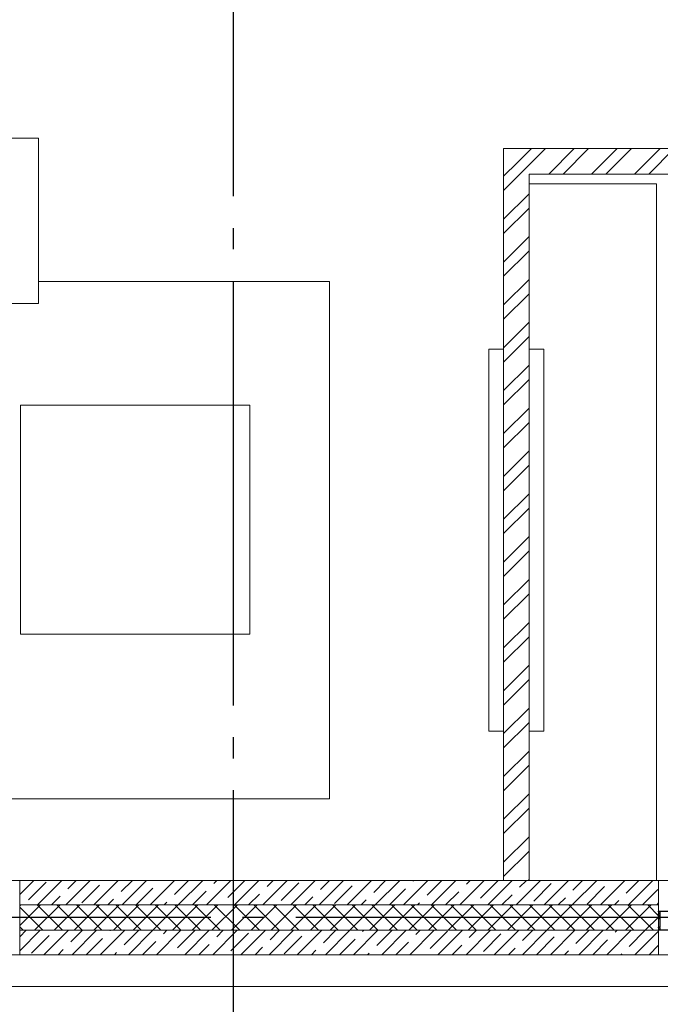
# Model space of a CAD drawing. Header units: millimetres. Extents: x 53645 to 137188, y 78097 to 135542.
# Tile 243 of 256: x 116672 to 119690, y 122413 to 127054. Entities that reach past the tile are written whole.
import ezdxf

# ---------------------------------------------------------------- set-up
doc = ezdxf.new("R2010")
doc.units = ezdxf.units.MM
doc.linetypes.add('CONTI', pattern=[0])
doc.linetypes.add('GOST2.303 5', pattern=[24, 20, -1.5, 1, -1.5])
doc.layers.add('axis_dim', color=40, linetype='CONTI')
doc.layers.add('PVC', color=7, linetype='Continuous')
for name, color, linetype, lineweight in [('doors_windows', 4, 'Continuous', 5), ('furniture', 36, 'Continuous', 0), ('stair1', 7, 'Continuous', 15), ('Wall2', 40, 'Continuous', 5)]:
    doc.layers.add(name, color=color, linetype=linetype, lineweight=lineweight)

# ---------------------------------------------------------------- blocks, each defined once
blk = doc.blocks.new('fgxhfghgf')
at = {"layer": 'furniture'}
blk.add_lwpolyline([(51303.7, 74339.9), (53103.7, 74339.9), (53103.7, 74409.9), (51303.7, 74409.9), (51303.7, 74339.9)], dxfattribs=at)
blk = doc.blocks.new('*U36')
at = {"layer": 'PVC'}
blk.add_lwpolyline([(1527.8, 0), (1599.4, 0, -0.414214), (1599.9, -0.5), (1599.9, -2.4), (1599.9, -2.7), (1598.4, -4.2), (1597.9, -4.2, -0.414214), (1597.4, -3.7), (1597.4, -3.3, -0.198912), (1597.5, -3.2), (1598.2, -2.5, 0.700208), (1597.9, -2), (1593.7, -2.4, 0.388879), (1593.2, -2.9), (1593.2, -11.5, 0.388879), (1593.7, -12), (1597.6, -12.3, 0.700208), (1597.9, -11.8), (1597.5, -11.4, -0.198912), (1597.4, -11.3), (1597.4, -10.9, -0.414214), (1597.9, -10.4), (1598.4, -10.4), (1599.9, -11.9), (1599.9, -14.4), (1598.4, -15.9), (1597.9, -15.9, -0.414214), (1597.4, -15.4), (1597.4, -15, -0.198912), (1597.5, -14.9), (1597.9, -14.5, 0.700208), (1597.6, -14), (1593.7, -14.3, 0.388879), (1593.2, -14.8), (1593.2, -55.2, 0.388879), (1593.7, -55.7), (1597.6, -56, 0.700208), (1597.9, -55.5), (1597.5, -55.1, -0.198912), (1597.4, -55), (1597.4, -54.6, -0.414214), (1597.9, -54.1), (1598.4, -54.1), (1599.9, -55.6), (1599.9, -58.1), (1598.4, -59.6), (1597.9, -59.6, -0.414214), (1597.4, -59.1), (1597.4, -58.7, -0.198912), (1597.5, -58.6), (1597.9, -58.2, 0.700208), (1597.6, -57.7), (1593.7, -58, 0.388879), (1593.2, -58.5), (1593.2, -67.1, 0.388879), (1593.7, -67.6), (1597.9, -68, 0.700208), (1598.2, -67.5), (1597.5, -66.8, -0.198912), (1597.4, -66.7), (1597.4, -66.3, -0.414214), (1597.9, -65.8), (1598.4, -65.8), (1599.9, -67.3), (1599.9, -67.6), (1599.9, -69.5, -0.414214), (1599.4, -70), (1593.7, -70, 0.414214), (1593.2, -70.5), (1593.2, -74.9, 0.414214), (1593.7, -75.4), (1599.4, -75.4, -0.414214), (1599.9, -75.9), (1599.9, -78.1), (1598.4, -79.6), (1597.9, -79.6, -0.414214), (1597.4, -79.1), (1597.4, -78.7, -0.198912), (1597.5, -78.6), (1598.2, -77.9, 0.700208), (1597.9, -77.4), (1593.7, -77.8, 0.388879), (1593.2, -78.3), (1593.2, -87.1, 0.388879), (1593.7, -87.6), (1597.9, -88, 0.700208), (1598.2, -87.5), (1597.5, -86.8, -0.198912), (1597.4, -86.7), (1597.4, -86.3, -0.414214), (1597.9, -85.8), (1598.4, -85.8), (1599.9, -87.3), (1599.9, -87.6), (1599.9, -89.5, -0.414214), (1599.4, -90), (1554.7, -90)], format="xyb", dxfattribs=at)

msp = doc.modelspace()

# ---------------------------------------------------------------- linework, layer by layer
at = {"layer": 'axis_dim', "linetype": 'GOST2.303 5', "lineweight": 25, "ltscale": 100}
for points in [[(117677.3, 128221.4), (117677.3, 122821.4)], [(127172.5, 122821.4), (108766.3, 122821.4)], [(117677.3, 122821.4), (117677.3, 120177.4)]]:
    msp.add_lwpolyline(points, dxfattribs=at)
at = {"layer": 'doors_windows', "lineweight": 20, "ltscale": 50}
for points in [[(114672.3, 122996.4), (116672.4, 122996.4), (116672.4, 122646.4), (114672.3, 122646.4)], [(119682.4, 122996.4), (121282.3, 122996.4), (121282.3, 122646.4), (119682.4, 122646.4)]]:
    msp.add_lwpolyline(points, close=True, dxfattribs=at)
at = {"layer": 'furniture'}
for points in [[(115260.3, 125715.7), (115260.3, 126495.7), (116760.3, 126495.7), (116760.3, 125715.7)], [(119072.3, 126279.9), (119672.3, 126279.9), (119672.3, 122996.4), (119072.3, 122996.4)], [(117756.4, 125236.8), (116676.4, 125236.8), (116676.4, 124156.8), (117756.4, 124156.8)]]:
    msp.add_lwpolyline(points, close=True, dxfattribs=at)
msp.add_lwpolyline([(115647.9, 123593.7), (115647.9, 123380.4), (118131.4, 123380.4), (118131.4, 125820.1), (116760.3, 125820.1)], dxfattribs=at)
at = {"layer": 'stair1', "ltscale": 75}
msp.add_lwpolyline([(113102.3, 122646.4), (113102.3, 122496.4), (129852.8, 122496.4), (129852.8, 122646.4)], dxfattribs=at)
at = {"layer": 'Wall2', "ltscale": 100}
for points in [[(118952.3, 122996.4), (118952.3, 126445.9)], [(118952.3, 126445.9), (119868.3, 126445.9)], [(119017.5, 126380.7), (119082.8, 126445.9)], [(119051.2, 126347), (119150.1, 126445.9)], [(119164.8, 126325.9), (119284.8, 126445.9)], [(119232.2, 126325.9), (119352.2, 126445.9)], [(119366.9, 126325.9), (119486.9, 126445.9)], [(119434.2, 126325.9), (119554.2, 126445.9)], [(119568.9, 126325.9), (119688.9, 126445.9)], [(119636.3, 126325.9), (119756.3, 126445.9)], [(118952.3, 126315.4), (119017.5, 126380.7)], [(118952.3, 126248.1), (119051.2, 126347)], [(119072.3, 126325.9), (119072.3, 122996.4)], [(119868.3, 126325.9), (119072.3, 126325.9)], [(118952.3, 126113.4), (119072.3, 126233.4)], [(118952.3, 126046), (119072.3, 126166)], [(118952.3, 125911.3), (119072.3, 126031.3)], [(118952.3, 125844), (119072.3, 125964)], [(118952.3, 125709.2), (119072.3, 125829.2)], [(118952.3, 125641.9), (119072.3, 125761.9)], [(118952.3, 125507.2), (119072.3, 125627.2)], [(118952.3, 125439.8), (119072.3, 125559.8)], [(118952.3, 125305.1), (119072.3, 125425.1)], [(118952.3, 125237.8), (119072.3, 125357.8)], [(118952.3, 125103.1), (119072.3, 125223.1)], [(118952.3, 125035.7), (119072.3, 125155.7)], [(118952.3, 124901), (119072.3, 125021)], [(118952.3, 124833.7), (119072.3, 124953.7)], [(118952.3, 124699), (119072.3, 124819)], [(118952.3, 124631.6), (119072.3, 124751.6)], [(118952.3, 124496.9), (119072.3, 124616.9)], [(118952.3, 124429.6), (119072.3, 124549.6)], [(118952.3, 124294.9), (119072.3, 124414.9)], [(118952.3, 124227.5), (119072.3, 124347.5)], [(118952.3, 124092.8), (119072.3, 124212.8)], [(118952.3, 124025.5), (119072.3, 124145.5)], [(118952.3, 123890.7), (119072.3, 124010.7)], [(118952.3, 123823.4), (119072.3, 123943.4)], [(118952.3, 123688.7), (119072.3, 123808.7)], [(118952.3, 123621.3), (119072.3, 123741.3)], [(118952.3, 123486.6), (119072.3, 123606.6)], [(118952.3, 123419.3), (119072.3, 123539.3)], [(118952.3, 123284.6), (119072.3, 123404.6)], [(118952.3, 123217.2), (119072.3, 123337.2)], [(118952.3, 123082.5), (119072.3, 123202.5)], [(118952.3, 123015.2), (119072.3, 123135.2)], [(116672.4, 122929.7), (116739, 122996.4)], [(116672.4, 122996), (116672.7, 122996.4)], [(119682.4, 122996.4), (116672.4, 122996.4)], [(116672.4, 122996.4), (116672.4, 122881.4)], [(116756.6, 122881.4), (116871.6, 122996.4)], [(116889.2, 122881.4), (117004.2, 122996.4)], [(116899.1, 122957.6), (116937.9, 122996.4)], [(117021.8, 122881.4), (117136.8, 122996.4)], [(117150.3, 122943.7), (117203, 122996.4)], [(117154.3, 122881.4), (117269.3, 122996.4)], [(117286.9, 122881.4), (117401.9, 122996.4)], [(117335.3, 122996), (117335.6, 122996.4)], [(117401.6, 122929.8), (117468.2, 122996.4)], [(117419.5, 122881.4), (117534.5, 122996.4)], [(117552.1, 122881.4), (117667.1, 122996.4)], [(117586.5, 122982.1), (117600.8, 122996.4)], [(117652.8, 122915.8), (117733.4, 122996.4)], [(117684.7, 122881.4), (117799.7, 122996.4)], [(117817.3, 122881.4), (117932.3, 122996.4)], [(117837.8, 122968.2), (117866, 122996.4)], [(117949.8, 122881.4), (118064.8, 122996.4)], [(118082.4, 122881.4), (118197.4, 122996.4)], [(118089, 122954.3), (118131.1, 122996.4)], [(118215, 122881.4), (118330, 122996.4)], [(118340.3, 122940.4), (118396.3, 122996.4)], [(118347.6, 122881.4), (118462.6, 122996.4)], [(118480.2, 122881.4), (118595.2, 122996.4)], [(118525.2, 122992.7), (118528.9, 122996.4)], [(118591.5, 122926.4), (118661.5, 122996.4)], [(118612.7, 122881.4), (118727.7, 122996.4)], [(118745.3, 122881.4), (118860.3, 122996.4)], [(118776.5, 122978.8), (118794, 122996.4)], [(118842.8, 122912.5), (118925.6, 122995.4)], [(118877.9, 122881.4), (118992.9, 122996.4)], [(119072.3, 122996.4), (118952.3, 122996.4)], [(119010.5, 122881.4), (119125.5, 122996.4)], [(119027.7, 122964.9), (119059.2, 122996.4)], [(119068.2, 122996.4), (119072.3, 123000.5)], [(119143.1, 122881.4), (119258.1, 122996.4)], [(119275.7, 122881.4), (119390.7, 122996.4)], [(119279, 122951), (119324.4, 122996.4)], [(119408.2, 122881.4), (119523.2, 122996.4)], [(119530.2, 122937), (119589.5, 122996.4)], [(119540.8, 122881.4), (119655.8, 122996.4)], [(119682.4, 122881.4), (119682.4, 122996.4)], [(116714.1, 122905.2), (116797, 122988.1)], [(116965.4, 122891.3), (117048.3, 122974.2)], [(117220.6, 122881.4), (117299.5, 122960.2)], [(117485.8, 122881.4), (117550.7, 122946.3)], [(117904.1, 122901.9), (117986.9, 122984.8)], [(118155.3, 122888), (118238.2, 122970.9)], [(118413.9, 122881.4), (118489.4, 122956.9)], [(118679, 122881.4), (118740.7, 122943)], [(119094, 122898.6), (119176.9, 122981.5)], [(119345.2, 122884.7), (119428.1, 122967.5)], [(119607.1, 122881.4), (119679.4, 122953.6)], [(116822.9, 122881.4), (116863.3, 122921.8)], [(117088, 122881.4), (117114.5, 122907.9)], [(117751, 122881.4), (117802, 122932.4)], [(118016.1, 122881.4), (118053.2, 122918.5)], [(118281.3, 122881.4), (118304.5, 122904.6)], [(118944.2, 122881.4), (118991.9, 122929.1)], [(119209.4, 122881.4), (119243.2, 122915.2)], [(119474.5, 122881.4), (119494.4, 122901.2)], [(116672.4, 122876.7), (116677, 122881.4)], [(116672.4, 122783.9), (116769.8, 122881.4)], [(119682.4, 122881.4), (116672.4, 122881.4)], [(116672.4, 122881.4), (116672.4, 122761.4)], [(116672.4, 122881.4), (119682.4, 122881.4)], [(116781.1, 122761.4), (116672.4, 122870.1)], [(116742.7, 122761.4), (116862.7, 122881.4)], [(116873.9, 122761.4), (116753.9, 122881.4)], [(116835.5, 122761.4), (116955.5, 122881.4)], [(116966.7, 122761.4), (116846.7, 122881.4)], [(116928.3, 122761.4), (117048.3, 122881.4)], [(117059.5, 122761.4), (116939.5, 122881.4)], [(117021.1, 122761.4), (117141.1, 122881.4)], [(117152.3, 122761.4), (117032.3, 122881.4)], [(117113.9, 122761.4), (117233.9, 122881.4)], [(117245.1, 122761.4), (117125.1, 122881.4)], [(117206.7, 122761.4), (117326.7, 122881.4)], [(117337.9, 122761.4), (117217.9, 122881.4)], [(117299.5, 122761.4), (117419.5, 122881.4)], [(117430.7, 122761.4), (117310.7, 122881.4)], [(117353.2, 122881.4), (117365.8, 122894)], [(117392.3, 122761.4), (117512.3, 122881.4)], [(117523.6, 122761.4), (117403.6, 122881.4)], [(117485.1, 122761.4), (117605.1, 122881.4)], [(117616.4, 122761.4), (117496.4, 122881.4)], [(117577.9, 122761.4), (117697.9, 122881.4)], [(117709.2, 122761.4), (117589.2, 122881.4)], [(117670.7, 122761.4), (117790.7, 122881.4)], [(117802, 122761.4), (117682, 122881.4)], [(117763.5, 122761.4), (117883.5, 122881.4)], [(117894.8, 122761.4), (117774.8, 122881.4)], [(117856.4, 122761.4), (117976.4, 122881.4)], [(117987.6, 122761.4), (117867.6, 122881.4)], [(117949.2, 122761.4), (118069.2, 122881.4)], [(118080.4, 122761.4), (117960.4, 122881.4)], [(118042, 122761.4), (118162, 122881.4)], [(118173.2, 122761.4), (118053.2, 122881.4)], [(118134.8, 122761.4), (118254.8, 122881.4)], [(118266, 122761.4), (118146, 122881.4)], [(118227.6, 122761.4), (118347.6, 122881.4)], [(118358.8, 122761.4), (118238.8, 122881.4)], [(118320.4, 122761.4), (118440.4, 122881.4)], [(118451.6, 122761.4), (118331.6, 122881.4)], [(118413.2, 122761.4), (118533.2, 122881.4)], [(118544.4, 122761.4), (118424.4, 122881.4)], [(118506, 122761.4), (118626, 122881.4)], [(118637.3, 122761.4), (118517.3, 122881.4)], [(118546.5, 122881.4), (118555.7, 122890.6)], [(118598.8, 122761.4), (118718.8, 122881.4)], [(118730.1, 122761.4), (118610.1, 122881.4)], [(118691.6, 122761.4), (118811.6, 122881.4)], [(118822.9, 122761.4), (118702.9, 122881.4)], [(118784.4, 122761.4), (118904.4, 122881.4)], [(118915.7, 122761.4), (118795.7, 122881.4)], [(118877.2, 122761.4), (118997.2, 122881.4)], [(119008.5, 122761.4), (118888.5, 122881.4)], [(118970, 122761.4), (119090, 122881.4)], [(119101.3, 122761.4), (118981.3, 122881.4)], [(119062.9, 122761.4), (119182.9, 122881.4)], [(119194.1, 122761.4), (119074.1, 122881.4)], [(119155.7, 122761.4), (119275.7, 122881.4)], [(119286.9, 122761.4), (119166.9, 122881.4)], [(119248.5, 122761.4), (119368.5, 122881.4)], [(119379.7, 122761.4), (119259.7, 122881.4)], [(119341.3, 122761.4), (119461.3, 122881.4)], [(119472.5, 122761.4), (119352.5, 122881.4)], [(119434.1, 122761.4), (119554.1, 122881.4)], [(119565.3, 122761.4), (119445.3, 122881.4)], [(119526.9, 122761.4), (119646.9, 122881.4)], [(119658.1, 122761.4), (119538.1, 122881.4)], [(119682.4, 122830), (119630.9, 122881.4)], [(119673.4, 122881.4), (119682.4, 122890.3)], [(119682.4, 122761.4), (119682.4, 122881.4)], [(119619.7, 122761.4), (119682.4, 122824)], [(116688.3, 122761.4), (116672.4, 122777.3)], [(116672.4, 122664.6), (116769.2, 122761.4)], [(116672.4, 122730.8), (116702.9, 122761.4)], [(119682.4, 122761.4), (116672.4, 122761.4)], [(116672.4, 122761.4), (116672.4, 122646.4)], [(116672.4, 122761.4), (119682.4, 122761.4)], [(116786.8, 122646.4), (116901.8, 122761.4)], [(116913, 122706.4), (116968, 122761.4)], [(116919.3, 122646.4), (117034.3, 122761.4)], [(117051.9, 122646.4), (117166.9, 122761.4)], [(117098, 122758.7), (117100.6, 122761.4)], [(117164.3, 122692.4), (117233.2, 122761.4)], [(117184.5, 122646.4), (117299.5, 122761.4)], [(117317.1, 122646.4), (117432.1, 122761.4)], [(117349.2, 122744.8), (117365.8, 122761.4)], [(117415.5, 122678.5), (117498.4, 122761.4)], [(117449.7, 122646.4), (117564.7, 122761.4)], [(117582.3, 122646.4), (117697.3, 122761.4)], [(117600.5, 122730.9), (117631, 122761.4)], [(117714.8, 122646.4), (117829.8, 122761.4)], [(117847.4, 122646.4), (117962.4, 122761.4)], [(117851.7, 122717), (117896.1, 122761.4)], [(117980, 122646.4), (118095, 122761.4)], [(118102.9, 122703), (118161.3, 122761.4)], [(118112.6, 122646.4), (118227.6, 122761.4)], [(118245.2, 122646.4), (118360.2, 122761.4)], [(118287.9, 122755.4), (118293.9, 122761.4)], [(118354.2, 122689.1), (118426.5, 122761.4)], [(118377.7, 122646.4), (118492.7, 122761.4)], [(118510.3, 122646.4), (118625.3, 122761.4)], [(118539.1, 122741.5), (118559, 122761.4)], [(118605.4, 122675.2), (118688.3, 122758.1)], [(118642.9, 122646.4), (118757.9, 122761.4)], [(118775.5, 122646.4), (118890.5, 122761.4)], [(118790.4, 122727.6), (118824.2, 122761.4)], [(118908.1, 122646.4), (119023.1, 122761.4)], [(119040.7, 122646.4), (119155.7, 122761.4)], [(119041.6, 122713.6), (119089.4, 122761.4)], [(119173.2, 122646.4), (119288.2, 122761.4)], [(119292.9, 122699.7), (119354.5, 122761.4)], [(119305.8, 122646.4), (119420.8, 122761.4)], [(119438.4, 122646.4), (119553.4, 122761.4)], [(119477.8, 122752.1), (119487.1, 122761.4)], [(119544.1, 122685.8), (119619.7, 122761.4)], [(119571, 122646.4), (119682.4, 122757.7)], [(119682.4, 122646.4), (119682.4, 122761.4)], [(116728.1, 122654), (116810.9, 122736.8)], [(116985.6, 122646.4), (117062.2, 122722.9)], [(117666.8, 122664.6), (117749.6, 122747.5)], [(117918, 122650.7), (118000.9, 122733.5)], [(118178.9, 122646.4), (118252.1, 122719.6)], [(118856.7, 122661.3), (118939.5, 122744.1)], [(119107.9, 122647.4), (119190.8, 122730.2)], [(119372.1, 122646.4), (119442, 122716.3)], [(116853, 122646.4), (116877.2, 122670.6)], [(117250.8, 122646.4), (117313.4, 122709)], [(117516, 122646.4), (117564.7, 122695.1)], [(117781.1, 122646.4), (117815.9, 122681.2)], [(118046.3, 122646.4), (118067.2, 122667.2)], [(118444, 122646.4), (118503.3, 122705.7)], [(118709.2, 122646.4), (118754.6, 122691.8)], [(118974.4, 122646.4), (119005.8, 122677.8)], [(119239.5, 122646.4), (119257.1, 122663.9)], [(119637.3, 122646.4), (119682.4, 122691.5)], [(116672.4, 122646.4), (119682.4, 122646.4)], [(117118.2, 122646.4), (117128.5, 122656.6)], [(118311.5, 122646.4), (118318.4, 122653.3)], [(119504.7, 122646.4), (119508.3, 122650)]]:
    msp.add_lwpolyline(points, dxfattribs=at)

# ---------------------------------------------------------------- block references
at = {"ltscale": 100, "rotation": 180}
msp.add_blockref('*U36', (121282.3, 122761.4), dxfattribs=at)
at = {"layer": 'furniture', "color": 0, "rotation": 270}
msp.add_blockref('fgxhfghgf', (44542.4, 176804), dxfattribs=at)
at = {"layer": 'furniture', "color": 0, "xscale": -1, "rotation": 90}
msp.add_blockref('fgxhfghgf', (193482.2, 176804), dxfattribs=at)

doc.saveas('drawing.dxf')
